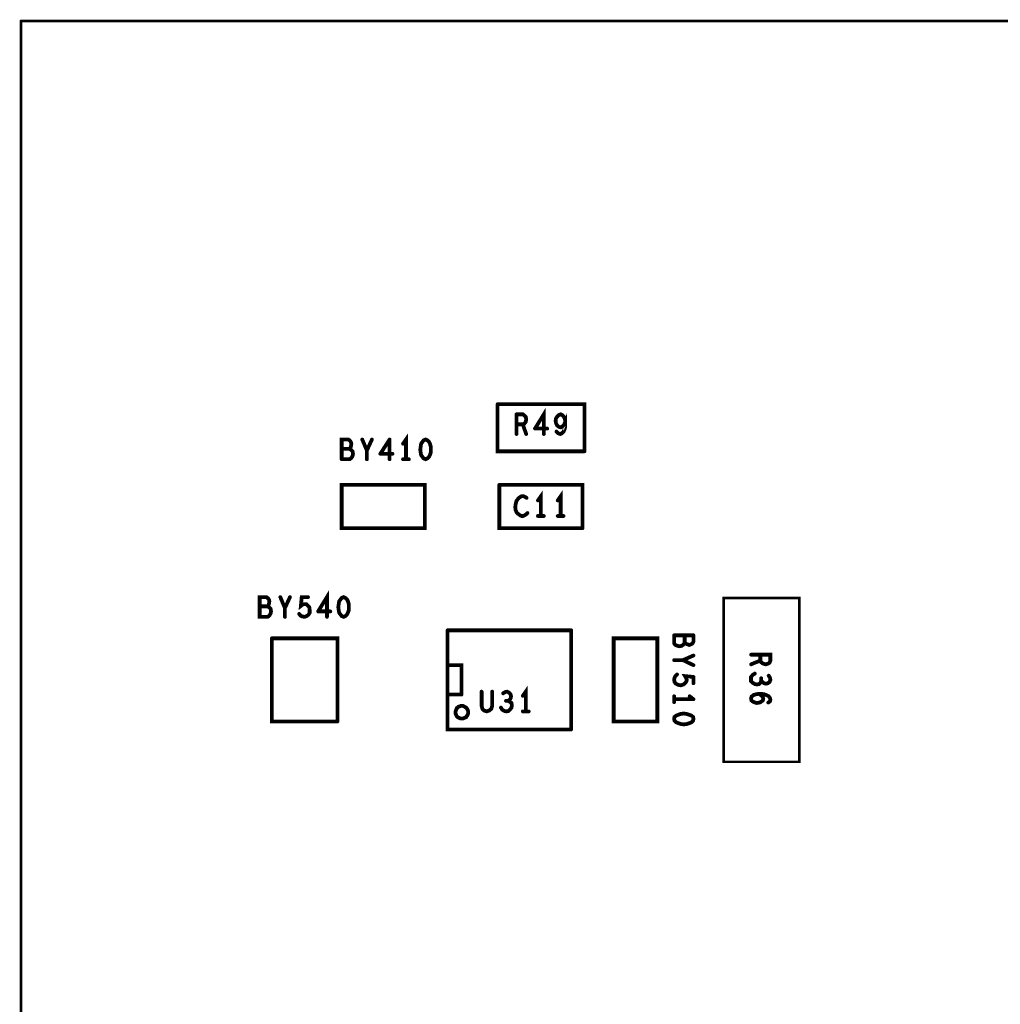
# Model space of a CAD drawing. Extents: x 23.5 to 56.6, y 21.5 to 42.6.
# Tile 3 of 38: x 26.6 to 28.9, y 32.6 to 34.9. Entities that reach past the tile are written whole.
import ezdxf

# ---------------------------------------------------------------- set-up
doc = ezdxf.new("R2010")
doc.units = 0
doc.layers.add('1', color=2, linetype='CONTINUOUS')

msp = doc.modelspace()

# ---------------------------------------------------------------- linework, layer by layer
at = {"layer": '1'}
for points, const_width in [([(26.5855, 34.919, 1), (26.5825, 34.919, 1)], 0.003), ([(26.5855, 34.919, 1), (26.5825, 34.919, 1)], 0.003), ([(27.72025, 34.007, 1), (27.71575, 34.007, 1)], 0.0045), ([(27.72025, 34.007, 1), (27.71575, 34.007, 1)], 0.0045), ([(27.76525, 33.983, 1), (27.76075, 33.983, 1)], 0.0045), ([(27.76525, 33.983, 1), (27.76075, 33.983, 1)], 0.0045), ([(27.76525, 33.959, 1), (27.76075, 33.959, 1)], 0.0045), ([(27.78025, 33.959, 1), (27.77575, 33.959, 1)], 0.0045), ([(27.80925, 33.949, 1), (27.80475, 33.949, 1)], 0.0045), ([(27.80925, 33.949, 1), (27.80475, 33.949, 1)], 0.0045), ([(27.83825, 33.949, 1), (27.83375, 33.949, 1)], 0.0045), ([(27.88125, 33.965, 1), (27.87675, 33.965, 1)], 0.0045), ([(27.39825, 33.923, 1), (27.39375, 33.923, 1)], 0.0045), ([(27.42125, 33.923, 1), (27.41675, 33.923, 1)], 0.0045), ([(27.46325, 33.923, 1), (27.45875, 33.923, 1)], 0.0045), ([(27.46325, 33.923, 1), (27.45875, 33.923, 1)], 0.0045), ([(27.76525, 33.936, 1), (27.76075, 33.936, 1)], 0.0045), ([(27.78825, 33.936, 1), (27.78375, 33.936, 1)], 0.0045), ([(27.83025, 33.936, 1), (27.82575, 33.936, 1)], 0.0045), ([(27.86025, 33.942, 1), (27.85575, 33.942, 1)], 0.0045), ([(27.34925, 33.901, 1), (27.34475, 33.901, 1)], 0.0045), ([(27.36725, 33.901, 1), (27.36275, 33.901, 1)], 0.0045), ([(27.37025, 33.903, 1), (27.36575, 33.903, 1)], 0.0045), ([(27.37025, 33.903, 1), (27.36575, 33.903, 1)], 0.0045), ([(27.37125, 33.917, 1), (27.36675, 33.917, 1)], 0.0045), ([(27.37125, 33.917, 1), (27.36675, 33.917, 1)], 0.0045), ([(27.37125, 33.899, 1), (27.36675, 33.899, 1)], 0.0045), ([(27.37125, 33.899, 1), (27.36675, 33.899, 1)], 0.0045), ([(27.49525, 33.913, 1), (27.49075, 33.913, 1)], 0.0045), ([(27.53625, 33.899, 1), (27.53175, 33.899, 1)], 0.0045), ([(27.53625, 33.899, 1), (27.53175, 33.899, 1)], 0.0045), ([(27.56125, 33.906, 1), (27.55675, 33.906, 1)], 0.0045), ([(27.56125, 33.906, 1), (27.55675, 33.906, 1)], 0.0045), ([(27.34925, 33.876, 1), (27.34475, 33.876, 1)], 0.0045), ([(27.34925, 33.876, 1), (27.34475, 33.876, 1)], 0.0045), ([(27.40925, 33.897, 1), (27.40475, 33.897, 1)], 0.0045), ([(27.40925, 33.876, 1), (27.40475, 33.876, 1)], 0.0045), ([(27.44125, 33.889, 1), (27.43675, 33.889, 1)], 0.0045), ([(27.44125, 33.889, 1), (27.43675, 33.889, 1)], 0.0045), ([(27.46325, 33.876, 1), (27.45875, 33.876, 1)], 0.0045), ([(27.47025, 33.889, 1), (27.46575, 33.889, 1)], 0.0045), ([(27.49525, 33.876, 1), (27.49075, 33.876, 1)], 0.0045), ([(27.50225, 33.876, 1), (27.49775, 33.876, 1)], 0.0045), ([(27.50925, 33.876, 1), (27.50475, 33.876, 1)], 0.0045), ([(27.53825, 33.886, 1), (27.53375, 33.886, 1)], 0.0045), ([(27.53825, 33.886, 1), (27.53375, 33.886, 1)], 0.0045), ([(27.55725, 33.882, 1), (27.55275, 33.882, 1)], 0.0045), ([(27.55725, 33.882, 1), (27.55275, 33.882, 1)], 0.0045), ([(27.92725, 33.895, 1), (27.92275, 33.895, 1)], 0.0045), ([(27.92725, 33.895, 1), (27.92275, 33.895, 1)], 0.0045), ([(27.72425, 33.815, 1), (27.71975, 33.815, 1)], 0.0045), ([(27.72425, 33.815, 1), (27.71975, 33.815, 1)], 0.0045), ([(27.78925, 33.784, 1), (27.78475, 33.784, 1)], 0.0045), ([(27.76825, 33.781, 1), (27.76375, 33.781, 1)], 0.0045), ([(27.76825, 33.781, 1), (27.76375, 33.781, 1)], 0.0045), ([(27.81625, 33.778, 1), (27.81175, 33.778, 1)], 0.0045), ([(27.86325, 33.778, 1), (27.85875, 33.778, 1)], 0.0045), ([(27.79125, 33.748, 1), (27.78675, 33.748, 1)], 0.0045), ([(27.81625, 33.741, 1), (27.81175, 33.741, 1)], 0.0045), ([(27.82325, 33.741, 1), (27.81875, 33.741, 1)], 0.0045), ([(27.83025, 33.741, 1), (27.82575, 33.741, 1)], 0.0045), ([(27.86325, 33.741, 1), (27.85875, 33.741, 1)], 0.0045), ([(27.87025, 33.741, 1), (27.86575, 33.741, 1)], 0.0045), ([(27.87725, 33.741, 1), (27.87275, 33.741, 1)], 0.0045), ([(27.34925, 33.712, 1), (27.34475, 33.712, 1)], 0.0045), ([(27.34925, 33.712, 1), (27.34475, 33.712, 1)], 0.0045), ([(27.92225, 33.712, 1), (27.91775, 33.712, 1)], 0.0045), ([(27.92225, 33.712, 1), (27.91775, 33.712, 1)], 0.0045), ([(27.20325, 33.548, 1), (27.19875, 33.548, 1)], 0.0045), ([(27.22625, 33.548, 1), (27.22175, 33.548, 1)], 0.0045), ([(27.26925, 33.548, 1), (27.26475, 33.548, 1)], 0.0045), ([(27.15425, 33.526, 1), (27.14975, 33.526, 1)], 0.0045), ([(27.17225, 33.526, 1), (27.16775, 33.526, 1)], 0.0045), ([(28.2575, 33.546, 1), (28.2545, 33.546, 1)], 0.003), ([(28.2575, 33.546, 1), (28.2545, 33.546, 1)], 0.003), ([(27.17325, 33.501, 1), (27.16875, 33.501, 1)], 0.0045), ([(27.17325, 33.501, 1), (27.16875, 33.501, 1)], 0.0045), ([(27.21425, 33.522, 1), (27.20975, 33.522, 1)], 0.0045), ([(27.21425, 33.501, 1), (27.20975, 33.501, 1)], 0.0045), ([(27.24825, 33.508, 1), (27.24375, 33.508, 1)], 0.0045), ([(27.29325, 33.514, 1), (27.28875, 33.514, 1)], 0.0045), ([(27.29325, 33.514, 1), (27.28875, 33.514, 1)], 0.0045), ([(27.31425, 33.501, 1), (27.30975, 33.501, 1)], 0.0045), ([(27.32225, 33.514, 1), (27.31775, 33.514, 1)], 0.0045), ([(27.34325, 33.511, 1), (27.33875, 33.511, 1)], 0.0045), ([(27.34325, 33.511, 1), (27.33875, 33.511, 1)], 0.0045), ([(27.60125, 33.469, 1), (27.59675, 33.469, 1)], 0.0045), ([(27.60125, 33.469, 1), (27.59675, 33.469, 1)], 0.0045), ([(27.89525, 33.469, 1), (27.89075, 33.469, 1)], 0.0045), ([(27.89525, 33.469, 1), (27.89075, 33.469, 1)], 0.0045), ([(28.14025, 33.457, 1), (28.13575, 33.457, 1)], 0.0045), ([(28.14025, 33.457, 1), (28.13575, 33.457, 1)], 0.0045), ([(28.16525, 33.457, 1), (28.16075, 33.457, 1)], 0.0045), ([(28.18625, 33.457, 1), (28.18175, 33.457, 1)], 0.0045), ([(28.18625, 33.457, 1), (28.18175, 33.457, 1)], 0.0045), ([(27.18325, 33.45, 1), (27.17875, 33.45, 1)], 0.0045), ([(27.18325, 33.45, 1), (27.17875, 33.45, 1)], 0.0045), ([(27.99625, 33.45, 1), (27.99175, 33.45, 1)], 0.0045), ([(27.99625, 33.45, 1), (27.99175, 33.45, 1)], 0.0045), ([(28.14325, 33.434, 1), (28.13875, 33.434, 1)], 0.0045), ([(28.14325, 33.434, 1), (28.13875, 33.434, 1)], 0.0045), ([(28.16525, 33.44, 1), (28.16075, 33.44, 1)], 0.0045), ([(28.17625, 33.434, 1), (28.17175, 33.434, 1)], 0.0045), ([(28.17625, 33.434, 1), (28.17175, 33.434, 1)], 0.0045), ([(28.18625, 33.409, 1), (28.18175, 33.409, 1)], 0.0045), ([(28.32325, 33.411, 1), (28.31875, 33.411, 1)], 0.0045), ([(28.34525, 33.411, 1), (28.34075, 33.411, 1)], 0.0045), ([(27.60225, 33.386, 1), (27.59775, 33.386, 1)], 0.0045), ([(28.14025, 33.398, 1), (28.13575, 33.398, 1)], 0.0045), ([(28.16125, 33.398, 1), (28.15675, 33.398, 1)], 0.0045), ([(28.18625, 33.386, 1), (28.18175, 33.386, 1)], 0.0045), ([(28.32325, 33.388, 1), (28.31875, 33.388, 1)], 0.0045), ([(28.34525, 33.397, 1), (28.34075, 33.397, 1)], 0.0045), ([(28.35825, 33.388, 1), (28.35375, 33.388, 1)], 0.0045), ([(28.35825, 33.388, 1), (28.35375, 33.388, 1)], 0.0045), ([(28.14725, 33.364, 1), (28.14275, 33.364, 1)], 0.0045), ([(28.33225, 33.366, 1), (28.32775, 33.366, 1)], 0.0045), ([(28.36525, 33.361, 1), (28.36075, 33.361, 1)], 0.0045), ([(28.14125, 33.356, 1), (28.13675, 33.356, 1)], 0.0045), ([(28.14125, 33.356, 1), (28.13675, 33.356, 1)], 0.0045), ([(28.14425, 33.342, 1), (28.13975, 33.342, 1)], 0.0045), ([(28.14425, 33.342, 1), (28.13975, 33.342, 1)], 0.0045), ([(28.18625, 33.358, 1), (28.18175, 33.358, 1)], 0.0045), ([(28.18625, 33.358, 1), (28.18175, 33.358, 1)], 0.0045), ([(28.18625, 33.343, 1), (28.18175, 33.343, 1)], 0.0045), ([(28.33725, 33.34, 1), (28.33275, 33.34, 1)], 0.0045), ([(28.33725, 33.34, 1), (28.33275, 33.34, 1)], 0.0045), ([(28.34725, 33.355, 1), (28.34275, 33.355, 1)], 0.0045), ([(28.34725, 33.349, 1), (28.34275, 33.349, 1)], 0.0045), ([(27.60225, 33.316, 1), (27.59775, 33.316, 1)], 0.0045), ([(27.63425, 33.316, 1), (27.62975, 33.316, 1)], 0.0045), ([(27.63425, 33.316, 1), (27.62975, 33.316, 1)], 0.0045), ([(27.68225, 33.323, 1), (27.67775, 33.323, 1)], 0.0045), ([(27.70725, 33.323, 1), (27.70275, 33.323, 1)], 0.0045), ([(27.73325, 33.319, 1), (27.72875, 33.319, 1)], 0.0045), ([(27.74325, 33.323, 1), (27.73875, 33.323, 1)], 0.0045), ([(27.74325, 33.323, 1), (27.73875, 33.323, 1)], 0.0045), ([(27.78025, 33.313, 1), (27.77575, 33.313, 1)], 0.0045), ([(28.34225, 33.318, 1), (28.33775, 33.318, 1)], 0.0045), ([(27.74025, 33.301, 1), (27.73575, 33.301, 1)], 0.0045), ([(27.74525, 33.301, 1), (27.74075, 33.301, 1)], 0.0045), ([(27.74925, 33.299, 1), (27.74475, 33.299, 1)], 0.0045), ([(27.74925, 33.299, 1), (27.74475, 33.299, 1)], 0.0045), ([(27.75125, 33.307, 1), (27.74675, 33.307, 1)], 0.0045), ([(27.75125, 33.307, 1), (27.74675, 33.307, 1)], 0.0045), ([(28.14025, 33.312, 1), (28.13575, 33.312, 1)], 0.0045), ([(28.14025, 33.305, 1), (28.13575, 33.305, 1)], 0.0045), ([(28.14025, 33.298, 1), (28.13575, 33.298, 1)], 0.0045), ([(28.17725, 33.312, 1), (28.17275, 33.312, 1)], 0.0045), ([(28.18625, 33.305, 1), (28.18175, 33.305, 1)], 0.0045), ([(28.18625, 33.305, 1), (28.18175, 33.305, 1)], 0.0045), ([(28.36425, 33.297, 1), (28.35975, 33.297, 1)], 0.0045), ([(27.65025, 33.274, 1), (27.64575, 33.274, 1)], 0.0045), ([(27.65025, 33.274, 1), (27.64575, 33.274, 1)], 0.0045), ([(27.72825, 33.285, 1), (27.72375, 33.285, 1)], 0.0045), ([(27.78025, 33.276, 1), (27.77575, 33.276, 1)], 0.0045), ([(27.78725, 33.276, 1), (27.78275, 33.276, 1)], 0.0045), ([(27.79425, 33.276, 1), (27.78975, 33.276, 1)], 0.0045), ([(28.17625, 33.268, 1), (28.17175, 33.268, 1)], 0.0045), ([(28.17625, 33.268, 1), (28.17175, 33.268, 1)], 0.0045), ([(27.33925, 33.252, 1), (27.33475, 33.252, 1)], 0.0045), ([(27.33925, 33.252, 1), (27.33475, 33.252, 1)], 0.0045), ([(27.89525, 33.233, 1), (27.89075, 33.233, 1)], 0.0045), ([(27.89525, 33.233, 1), (27.89075, 33.233, 1)], 0.0045)]:
    msp.add_lwpolyline(points, format="xyb", close=True, dxfattribs=dict(at, const_width=const_width))
for points, const_width in [([(51.994, 30.239), (26.584, 30.239), (26.584, 34.919)], 0.006), ([(51.994, 30.239), (51.994, 34.919), (26.584, 34.919)], 0.006), ([(27.925, 33.895), (27.718, 33.895), (27.718, 34.007)], 0.009), ([(27.718, 34.007), (27.925, 34.007), (27.925, 33.895)], 0.009), ([(27.828, 33.936), (27.828, 33.983), (27.807, 33.949)], 0.009), ([(27.763, 33.983), (27.763, 33.936)], 0.009), ([(27.778, 33.959), (27.782, 33.961), (27.785, 33.965), (27.786, 33.971), (27.785, 33.977), (27.782, 33.98), (27.778, 33.983), (27.763, 33.983)], 0.009), ([(27.858, 33.942), (27.862, 33.938), (27.867, 33.936), (27.871, 33.938), (27.875, 33.942), (27.878, 33.949), (27.879, 33.956), (27.879, 33.965), (27.876, 33.958), (27.872, 33.954), (27.868, 33.952), (27.864, 33.953), (27.86, 33.956), (27.857, 33.962), (27.856, 33.967), (27.857, 33.973), (27.86, 33.978), (27.863, 33.981), (27.868, 33.983), (27.872, 33.981), (27.875, 33.978), (27.878, 33.972), (27.879, 33.965)], 0.009), ([(27.763, 33.959), (27.778, 33.959), (27.786, 33.936)], 0.009), ([(27.807, 33.949), (27.836, 33.949)], 0.009), ([(27.369, 33.917), (27.367, 33.92), (27.363, 33.923), (27.347, 33.923), (27.347, 33.876)], 0.009), ([(27.419, 33.923), (27.407, 33.897), (27.396, 33.923)], 0.009), ([(27.439, 33.889), (27.461, 33.923)], 0.009), ([(27.461, 33.923), (27.461, 33.876)], 0.009), ([(27.5, 33.876), (27.5, 33.923), (27.493, 33.913)], 0.009), ([(27.559, 33.906), (27.557, 33.913), (27.555, 33.917), (27.551, 33.921), (27.547, 33.923), (27.542, 33.921), (27.539, 33.917), (27.536, 33.913), (27.535, 33.906), (27.534, 33.899)], 0.009), ([(27.347, 33.901), (27.365, 33.901), (27.369, 33.899)], 0.009), ([(27.347, 33.876), (27.366, 33.876), (27.37, 33.879), (27.373, 33.884), (27.374, 33.889), (27.373, 33.895), (27.369, 33.899)], 0.009), ([(27.368, 33.903), (27.365, 33.901)], 0.009), ([(27.368, 33.903), (27.369, 33.907), (27.37, 33.913), (27.369, 33.917)], 0.009), ([(27.536, 33.886), (27.535, 33.892), (27.534, 33.899)], 0.009), ([(27.559, 33.906), (27.559, 33.899), (27.559, 33.892), (27.557, 33.886), (27.555, 33.882)], 0.009), ([(27.407, 33.897), (27.407, 33.876)], 0.009), ([(27.439, 33.889), (27.468, 33.889)], 0.009), ([(27.493, 33.876), (27.507, 33.876)], 0.009), ([(27.536, 33.886), (27.539, 33.882), (27.542, 33.878), (27.547, 33.876), (27.551, 33.878), (27.555, 33.882)], 0.009), ([(27.347, 33.712), (27.545, 33.712), (27.545, 33.815), (27.347, 33.815), (27.347, 33.712)], 0.009), ([(27.92, 33.712), (27.722, 33.712), (27.722, 33.815)], 0.009), ([(27.92, 33.712), (27.92, 33.815), (27.722, 33.815)], 0.009), ([(27.787, 33.784), (27.784, 33.786), (27.78, 33.788), (27.775, 33.788), (27.77, 33.785), (27.766, 33.781)], 0.009), ([(27.821, 33.741), (27.821, 33.788), (27.814, 33.778)], 0.009), ([(27.861, 33.778), (27.868, 33.788), (27.868, 33.741)], 0.009), ([(27.766, 33.781), (27.763, 33.777), (27.761, 33.769), (27.76, 33.762), (27.761, 33.755), (27.763, 33.75), (27.767, 33.746), (27.771, 33.743), (27.775, 33.741), (27.779, 33.741), (27.783, 33.743), (27.786, 33.745), (27.789, 33.748)], 0.009), ([(27.814, 33.741), (27.828, 33.741)], 0.009), ([(27.875, 33.741), (27.861, 33.741)], 0.009), ([(27.171, 33.501), (27.152, 33.501), (27.152, 33.548), (27.168, 33.548), (27.172, 33.545), (27.174, 33.542), (27.175, 33.538), (27.174, 33.532), (27.173, 33.528), (27.17, 33.526), (27.152, 33.526)], 0.009), ([(27.212, 33.501), (27.212, 33.522), (27.201, 33.548)], 0.009), ([(27.224, 33.548), (27.212, 33.522)], 0.009), ([(27.246, 33.508), (27.249, 33.504), (27.253, 33.502), (27.259, 33.501), (27.264, 33.503), (27.268, 33.506), (27.271, 33.511), (27.271, 33.517), (27.27, 33.524), (27.267, 33.527), (27.263, 33.531), (27.259, 33.531), (27.255, 33.531), (27.25, 33.527), (27.252, 33.548), (27.267, 33.548)], 0.009), ([(27.291, 33.514), (27.312, 33.548), (27.312, 33.501)], 0.009), ([(27.341, 33.511), (27.34, 33.517), (27.339, 33.524), (27.34, 33.531), (27.341, 33.538), (27.344, 33.542), (27.347, 33.546), (27.352, 33.548), (27.356, 33.546), (27.36, 33.542), (27.362, 33.538), (27.364, 33.531), (27.364, 33.524), (27.364, 33.517), (27.362, 33.511), (27.36, 33.507), (27.356, 33.503), (27.352, 33.501), (27.347, 33.503), (27.344, 33.507), (27.341, 33.511)], 0.009), ([(27.17, 33.526), (27.174, 33.524), (27.178, 33.52), (27.179, 33.514), (27.178, 33.509), (27.175, 33.504), (27.171, 33.501)], 0.009), ([(28.256, 33.546), (28.436, 33.546), (28.436, 33.156), (28.256, 33.156), (28.256, 33.546)], 0.006), ([(27.291, 33.514), (27.32, 33.514)], 0.009), ([(27.599, 33.469), (27.599, 33.233), (27.893, 33.233)], 0.009), ([(27.599, 33.469), (27.893, 33.469)], 0.009), ([(27.893, 33.233), (27.893, 33.469)], 0.009), ([(28.138, 33.457), (28.138, 33.438), (28.141, 33.434)], 0.009), ([(28.184, 33.457), (28.138, 33.457)], 0.009), ([(28.163, 33.44), (28.163, 33.457)], 0.009), ([(28.184, 33.457), (28.184, 33.442), (28.182, 33.438), (28.179, 33.436), (28.174, 33.434)], 0.009), ([(27.337, 33.252), (27.181, 33.252), (27.181, 33.45)], 0.009), ([(27.337, 33.252), (27.337, 33.45), (27.181, 33.45)], 0.009), ([(27.994, 33.45), (27.994, 33.252), (28.098, 33.252), (28.098, 33.45), (27.994, 33.45)], 0.009), ([(28.174, 33.434), (28.169, 33.436), (28.165, 33.437), (28.163, 33.44), (28.161, 33.436), (28.156, 33.432), (28.151, 33.431), (28.146, 33.432), (28.141, 33.434)], 0.009), ([(28.184, 33.409), (28.159, 33.398), (28.184, 33.386)], 0.009), ([(28.321, 33.411), (28.367, 33.411), (28.367, 33.397), (28.365, 33.392), (28.362, 33.39), (28.356, 33.388)], 0.009), ([(28.343, 33.397), (28.343, 33.411)], 0.009), ([(27.632, 33.316), (27.632, 33.386), (27.6, 33.386)], 0.009), ([(28.138, 33.398), (28.159, 33.398)], 0.009), ([(28.356, 33.388), (28.349, 33.39), (28.345, 33.393), (28.343, 33.397), (28.321, 33.388)], 0.009), ([(28.139, 33.356), (28.141, 33.36), (28.145, 33.364)], 0.009), ([(28.184, 33.358), (28.164, 33.36), (28.167, 33.355), (28.168, 33.351), (28.167, 33.347), (28.164, 33.343), (28.16, 33.34), (28.154, 33.338), (28.148, 33.339), (28.142, 33.342)], 0.009), ([(28.335, 33.34), (28.33, 33.341), (28.325, 33.344), (28.321, 33.348), (28.321, 33.353), (28.321, 33.358), (28.325, 33.363), (28.33, 33.366)], 0.009), ([(28.345, 33.349), (28.348, 33.346), (28.352, 33.343), (28.356, 33.342), (28.361, 33.343), (28.365, 33.346), (28.367, 33.351), (28.366, 33.356), (28.363, 33.361)], 0.009), ([(28.139, 33.356), (28.138, 33.351), (28.139, 33.346), (28.142, 33.342)], 0.009), ([(28.184, 33.358), (28.184, 33.343)], 0.009), ([(28.345, 33.355), (28.345, 33.349), (28.344, 33.345), (28.34, 33.341), (28.335, 33.34)], 0.009), ([(27.632, 33.316), (27.6, 33.316)], 0.009), ([(27.68, 33.323), (27.68, 33.289), (27.682, 33.282), (27.686, 33.278), (27.692, 33.276), (27.698, 33.278), (27.703, 33.282), (27.705, 33.289), (27.705, 33.323)], 0.009), ([(27.731, 33.319), (27.736, 33.322), (27.741, 33.323)], 0.009), ([(27.741, 33.323), (27.746, 33.32), (27.749, 33.316), (27.75, 33.312), (27.749, 33.307)], 0.009), ([(27.785, 33.276), (27.785, 33.323), (27.778, 33.313)], 0.009), ([(28.362, 33.297), (28.366, 33.3), (28.367, 33.304), (28.366, 33.308), (28.363, 33.312), (28.357, 33.315), (28.352, 33.317), (28.342, 33.318), (28.334, 33.317), (28.327, 33.315), (28.322, 33.311), (28.321, 33.306), (28.322, 33.302), (28.326, 33.299), (28.331, 33.297), (28.335, 33.296), (28.341, 33.297), (28.345, 33.299), (28.349, 33.302), (28.35, 33.306), (28.349, 33.31), (28.345, 33.314), (28.34, 33.318)], 0.009), ([(27.747, 33.299), (27.751, 33.296), (27.752, 33.29), (27.751, 33.285), (27.748, 33.281), (27.744, 33.277), (27.739, 33.276), (27.734, 33.277), (27.729, 33.28), (27.726, 33.285)], 0.009), ([(27.749, 33.307), (27.746, 33.303), (27.743, 33.301), (27.738, 33.301)], 0.009), ([(27.747, 33.299), (27.743, 33.301)], 0.009), ([(28.138, 33.312), (28.138, 33.298)], 0.009), ([(28.138, 33.305), (28.184, 33.305)], 0.009), ([(28.175, 33.312), (28.184, 33.305)], 0.009), ([(27.648, 33.274), (27.648, 33.276), (27.647, 33.279), (27.646, 33.281), (27.644, 33.284), (27.643, 33.285), (27.64, 33.287), (27.638, 33.288), (27.636, 33.289), (27.633, 33.289), (27.63, 33.289), (27.628, 33.288), (27.625, 33.287), (27.623, 33.285), (27.621, 33.284), (27.62, 33.281), (27.619, 33.279), (27.618, 33.276), (27.618, 33.274), (27.618, 33.271), (27.619, 33.269), (27.62, 33.266), (27.621, 33.264), (27.623, 33.262), (27.625, 33.261), (27.628, 33.26), (27.63, 33.259), (27.633, 33.259), (27.636, 33.259), (27.638, 33.26), (27.64, 33.261), (27.643, 33.262), (27.644, 33.264), (27.646, 33.266), (27.647, 33.269), (27.648, 33.271), (27.648, 33.274)], 0.009), ([(27.778, 33.276), (27.792, 33.276)], 0.009), ([(28.174, 33.268), (28.168, 33.27), (28.161, 33.271), (28.154, 33.27), (28.148, 33.268), (28.143, 33.266), (28.139, 33.263), (28.138, 33.258), (28.139, 33.254), (28.143, 33.25), (28.148, 33.248), (28.154, 33.246), (28.161, 33.245), (28.168, 33.246), (28.174, 33.248), (28.179, 33.25), (28.183, 33.254), (28.184, 33.258), (28.183, 33.263), (28.179, 33.266), (28.174, 33.268)], 0.009)]:
    msp.add_lwpolyline(points, dxfattribs=dict(at, const_width=const_width))

doc.saveas('drawing.dxf')
